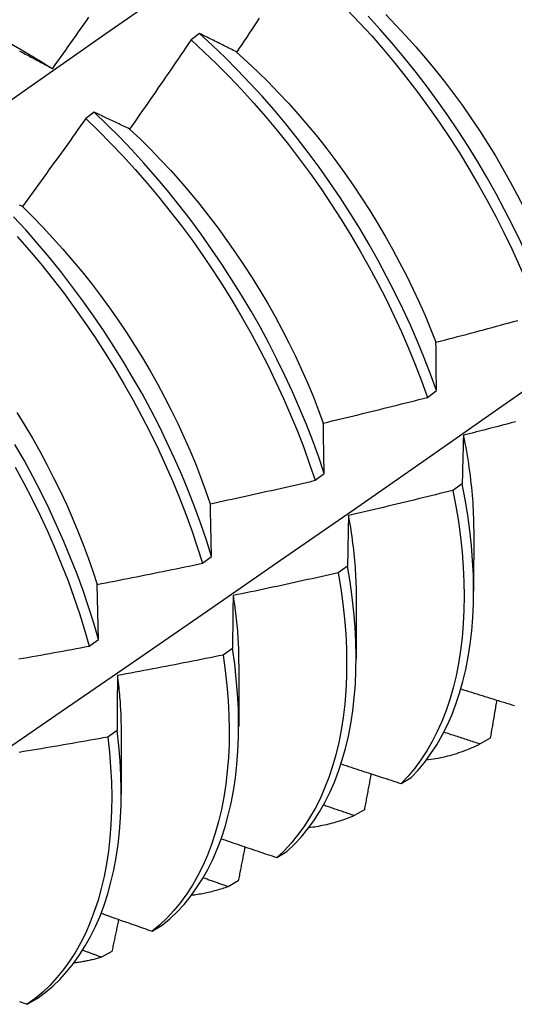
# Model space of a CAD drawing. Header units: inches. Extents: x 17 to 428, y 46 to 203.
# Tile 108 of 114: x 403.281 to 403.427, y 162.566 to 162.858. Entities that reach past the tile are written whole.
import ezdxf

# ---------------------------------------------------------------- set-up
doc = ezdxf.new("R2010")
doc.units = ezdxf.units.IN
doc.header["$MEASUREMENT"] = 0
doc.layers.add('Visible Edges(ANSI)', color=7, linetype='Continuous', lineweight=25)

msp = doc.modelspace()

# ---------------------------------------------------------------- linework, layer by layer
at = {"layer": 'Visible Edges(ANSI)'}
for p, q in [((403.26772, 162.85684), (403.28367, 162.84761)), ((403.33403, 162.85377), (403.33151, 162.85189)), ((403.30282, 162.83045), (403.30029, 162.82856)), ((403.40152, 162.74595), (403.4042, 162.74794)), ((403.36825, 162.72136), (403.37094, 162.72334)), ((403.41184, 162.72035), (403.4091, 162.71837)), ((403.41524, 162.70692), (403.41521, 162.68848)), ((403.33486, 162.69678), (403.33757, 162.69876)), ((403.37787, 162.69592), (403.37512, 162.69395)), ((403.30408, 162.6742), (403.30367, 162.69052)), ((403.38044, 162.68688), (403.38041, 162.66844)), ((403.30137, 162.67222), (403.30408, 162.6742)), ((403.34379, 162.67154), (403.34103, 162.66957)), ((403.34564, 162.66684), (403.34562, 162.6484)), ((403.30959, 162.64721), (403.30682, 162.64525)), ((403.31084, 162.6468), (403.31082, 162.62836)), ((403.42013, 162.64494), (403.41712, 162.64322)), ((403.39375, 162.63151), (403.39672, 162.63329)), ((403.38285, 162.62371), (403.37983, 162.622)), ((403.35691, 162.60956), (403.35989, 162.61133)), ((403.34548, 162.60263), (403.34246, 162.60093)), ((403.31997, 162.58774), (403.32296, 162.5895)), ((403.30805, 162.58169), (403.30502, 162.58001)), ((403.28295, 162.56606), (403.28595, 162.56781))]:
    msp.add_line(p, q, dxfattribs=at)
at = {"layer": 'Visible Edges(ANSI)', "flags": 128}
for points in [[(403.26011, 162.8214), (403.28319, 162.83763), (403.30626, 162.8538), (403.32933, 162.86992), (403.35239, 162.88597), (403.37545, 162.90197), (403.3985, 162.9179)], [(403.29052, 162.84339), (403.2913, 162.84447), (403.29207, 162.84555), (403.29284, 162.84664), (403.29361, 162.84773), (403.29438, 162.84881), (403.29515, 162.8499), (403.29592, 162.85099), (403.29668, 162.85208), (403.29745, 162.85316), (403.29821, 162.85425), (403.29898, 162.85534), (403.29974, 162.85643), (403.3005, 162.85753), (403.30127, 162.85862)], [(403.3517, 162.85832), (403.35096, 162.85721), (403.35022, 162.85609), (403.34948, 162.85498), (403.34874, 162.85387), (403.348, 162.85275), (403.34725, 162.85164), (403.34651, 162.85053), (403.34576, 162.84942), (403.34502, 162.84831)], [(403.3778, 162.86085), (403.38144, 162.857), (403.38502, 162.85306), (403.38854, 162.84901), (403.39199, 162.84487), (403.39536, 162.84065), (403.39865, 162.83634), (403.40187, 162.83195), (403.40499, 162.8275), (403.40803, 162.82297), (403.41098, 162.81839), (403.41383, 162.81375), (403.41658, 162.80907), (403.41923, 162.80434), (403.42178, 162.79958), (403.42421, 162.79478), (403.42654, 162.78996), (403.42875, 162.78512), (403.43085, 162.78027), (403.43283, 162.77541), (403.43468, 162.77056)], [(403.43736, 162.77254), (403.43549, 162.7774), (403.4335, 162.78226), (403.4314, 162.78711), (403.42918, 162.79195), (403.42684, 162.79677), (403.4244, 162.80156), (403.42185, 162.80632), (403.41919, 162.81105), (403.41643, 162.81573), (403.41357, 162.82036), (403.41062, 162.82494), (403.40757, 162.82946), (403.40444, 162.83391), (403.40122, 162.83829), (403.39792, 162.84259), (403.39454, 162.84681), (403.39109, 162.85094), (403.38756, 162.85498), (403.38398, 162.85892)], [(403.38917, 162.85942), (403.3922, 162.8563), (403.39518, 162.85311), (403.3981, 162.84983), (403.40098, 162.84648), (403.40379, 162.84306), (403.40655, 162.83958), (403.40924, 162.83604), (403.41187, 162.83244), (403.41442, 162.82878), (403.41691, 162.82507), (403.41932, 162.82132), (403.42165, 162.81752), (403.4239, 162.81369), (403.42607, 162.80982), (403.42815, 162.80593), (403.43015, 162.80201), (403.43207, 162.79807), (403.43389, 162.79412), (403.43563, 162.79016), (403.43728, 162.78619)], [(403.34502, 162.84831), (403.34455, 162.84855), (403.34409, 162.84878), (403.34362, 162.84902), (403.34315, 162.84925), (403.34269, 162.84948), (403.34223, 162.84971), (403.34176, 162.84995), (403.3413, 162.85018), (403.34084, 162.85041), (403.34038, 162.85064), (403.33992, 162.85086), (403.33947, 162.85109), (403.33901, 162.85132), (403.33855, 162.85154), (403.3381, 162.85177), (403.33764, 162.85199), (403.33719, 162.85222), (403.33673, 162.85244), (403.33628, 162.85266), (403.33583, 162.85289), (403.33538, 162.85311), (403.33493, 162.85333), (403.33448, 162.85355), (403.33403, 162.85377)], [(403.4042, 162.74794), (403.40245, 162.75279), (403.40058, 162.75765), (403.39858, 162.76251), (403.39647, 162.76736), (403.39424, 162.7722), (403.3919, 162.77701), (403.38945, 162.7818), (403.38689, 162.78656), (403.38423, 162.79129), (403.38146, 162.79596), (403.3786, 162.80059), (403.37564, 162.80517), (403.37259, 162.80968), (403.36945, 162.81413), (403.36622, 162.8185), (403.36292, 162.8228), (403.35954, 162.82702), (403.35608, 162.83114), (403.35255, 162.83518), (403.34896, 162.83911), (403.34531, 162.84294), (403.3416, 162.84666), (403.33784, 162.85027), (403.33403, 162.85377)], [(403.33151, 162.85189), (403.33076, 162.85078), (403.33001, 162.84967), (403.32926, 162.84857), (403.32851, 162.84746), (403.32776, 162.84635), (403.327, 162.84525), (403.32625, 162.84415), (403.3255, 162.84304), (403.32474, 162.84194), (403.32398, 162.84084), (403.32323, 162.83974), (403.32247, 162.83864), (403.32171, 162.83754), (403.32095, 162.83644), (403.32019, 162.83534), (403.31943, 162.83424), (403.31867, 162.83314), (403.3179, 162.83205), (403.31714, 162.83095), (403.31637, 162.82985), (403.31561, 162.82876), (403.31484, 162.82766), (403.31408, 162.82657), (403.31331, 162.82548)], [(403.33151, 162.85189), (403.33532, 162.84838), (403.33907, 162.84477), (403.34278, 162.84104), (403.34643, 162.8372), (403.35001, 162.83325), (403.35353, 162.82921), (403.35698, 162.82508), (403.36036, 162.82086), (403.36366, 162.81656), (403.36688, 162.81217), (403.37001, 162.80772), (403.37306, 162.8032), (403.37601, 162.79862), (403.37887, 162.79399), (403.38162, 162.78931), (403.38428, 162.78458), (403.38683, 162.77982), (403.38927, 162.77503), (403.3916, 162.77021), (403.39382, 162.76537), (403.39593, 162.76052), (403.39791, 162.75566), (403.39978, 162.7508), (403.40152, 162.74595)], [(403.28073, 162.84857), (403.28114, 162.84836), (403.28156, 162.84814), (403.28198, 162.84792), (403.2824, 162.8477), (403.28282, 162.84749), (403.28324, 162.84726), (403.28367, 162.84704), (403.28409, 162.84682), (403.28451, 162.8466), (403.28494, 162.84637), (403.28536, 162.84615), (403.28579, 162.84592), (403.28622, 162.8457), (403.28664, 162.84547), (403.28707, 162.84524), (403.2875, 162.84501), (403.28793, 162.84478), (403.28836, 162.84455), (403.28879, 162.84432), (403.28922, 162.84409), (403.28966, 162.84386), (403.29009, 162.84362), (403.29052, 162.84339)], [(403.28367, 162.84754), (403.28395, 162.84738), (403.28424, 162.84721), (403.28452, 162.84704), (403.28481, 162.84687), (403.2851, 162.84671), (403.28538, 162.84653), (403.28567, 162.84636), (403.28596, 162.84619), (403.28624, 162.84602), (403.28653, 162.84584), (403.28681, 162.84567), (403.2871, 162.84549), (403.28738, 162.84532), (403.28767, 162.84514), (403.28796, 162.84496), (403.28824, 162.84478), (403.28853, 162.8446), (403.28881, 162.84442), (403.2891, 162.84424), (403.28938, 162.84406), (403.28967, 162.84388), (403.28995, 162.84369), (403.29024, 162.84351), (403.29052, 162.84332)], [(403.34501, 162.84826), (403.34816, 162.84541), (403.35127, 162.84247), (403.35434, 162.83945), (403.35736, 162.83634), (403.36034, 162.83315), (403.36327, 162.82988), (403.36614, 162.82654), (403.36895, 162.82312), (403.3717, 162.81964), (403.37438, 162.81609), (403.377, 162.81248), (403.37955, 162.80882), (403.38204, 162.8051), (403.38444, 162.80134), (403.38678, 162.79754), (403.38903, 162.79371), (403.39121, 162.78984), (403.3933, 162.78595), (403.39532, 162.78203), (403.39724, 162.77809), (403.39908, 162.77414), (403.40082, 162.77018), (403.40248, 162.76622), (403.40404, 162.76226)], [(403.31331, 162.82548), (403.31286, 162.82569), (403.31242, 162.82591), (403.31197, 162.82612), (403.31153, 162.82634), (403.31108, 162.82655), (403.31064, 162.82676), (403.3102, 162.82697), (403.30976, 162.82718), (403.30932, 162.82739), (403.30888, 162.8276), (403.30844, 162.82781), (403.308, 162.82802), (403.30757, 162.82822), (403.30713, 162.82843), (403.3067, 162.82863), (403.30626, 162.82884), (403.30583, 162.82904), (403.3054, 162.82924), (403.30496, 162.82945), (403.30453, 162.82965), (403.3041, 162.82985), (403.30367, 162.83005), (403.30324, 162.83025), (403.30282, 162.83045)], [(403.37094, 162.72334), (403.36931, 162.72819), (403.36755, 162.73304), (403.36566, 162.7379), (403.36366, 162.74276), (403.36154, 162.74761), (403.35931, 162.75244), (403.35696, 162.75726), (403.3545, 162.76205), (403.35194, 162.76681), (403.34927, 162.77153), (403.3465, 162.7762), (403.34363, 162.78083), (403.34066, 162.7854), (403.33761, 162.78991), (403.33446, 162.79435), (403.33123, 162.79872), (403.32792, 162.80302), (403.32453, 162.80723), (403.32107, 162.81135), (403.31754, 162.81537), (403.31395, 162.8193), (403.31029, 162.82313), (403.30658, 162.82684), (403.30282, 162.83045)], [(403.30029, 162.82856), (403.29952, 162.82747), (403.29875, 162.82638), (403.29798, 162.82529), (403.2972, 162.8242), (403.29643, 162.82311), (403.29565, 162.82202), (403.29488, 162.82093), (403.2941, 162.81985), (403.29332, 162.81876), (403.29255, 162.81768), (403.29177, 162.81659), (403.29099, 162.81551), (403.2902, 162.81443), (403.28942, 162.81334), (403.28864, 162.81226), (403.28786, 162.81118), (403.28707, 162.8101), (403.28629, 162.80902), (403.2855, 162.80794), (403.28472, 162.80686), (403.28393, 162.80578), (403.28314, 162.80471), (403.28235, 162.80363), (403.28156, 162.80255)], [(403.30029, 162.82856), (403.30405, 162.82494), (403.30776, 162.82122), (403.31141, 162.81739), (403.315, 162.81345), (403.31853, 162.80942), (403.32198, 162.80529), (403.32536, 162.80107), (403.32867, 162.79677), (403.33189, 162.7924), (403.33503, 162.78795), (403.33808, 162.78343), (403.34104, 162.77886), (403.3439, 162.77423), (403.34666, 162.76955), (403.34933, 162.76483), (403.35188, 162.76007), (403.35433, 162.75527), (403.35667, 162.75046), (403.3589, 162.74562), (403.36101, 162.74077), (403.363, 162.73591), (403.36487, 162.73105), (403.36662, 162.7262), (403.36825, 162.72136)], [(403.31331, 162.82546), (403.31641, 162.82253), (403.31948, 162.8195), (403.3225, 162.81639), (403.32547, 162.81319), (403.32839, 162.80991), (403.33126, 162.80656), (403.33407, 162.80313), (403.33682, 162.79964), (403.33951, 162.79609), (403.34214, 162.79249), (403.3447, 162.78882), (403.34719, 162.78511), (403.34961, 162.78136), (403.35195, 162.77756), (403.35421, 162.77373), (403.3564, 162.76987), (403.3585, 162.76598), (403.36051, 162.76207), (403.36244, 162.75814), (403.36427, 162.75419), (403.36601, 162.75024), (403.36766, 162.74627), (403.3692, 162.74231), (403.37066, 162.73835)], [(403.28156, 162.80255), (403.28114, 162.80275), (403.28071, 162.80294)], [(403.28154, 162.80253), (403.2846, 162.79949), (403.28763, 162.79638), (403.2906, 162.79318), (403.29353, 162.7899), (403.29641, 162.78656), (403.29922, 162.78314), (403.30198, 162.77966), (403.30468, 162.77611), (403.30731, 162.77251), (403.30988, 162.76886), (403.31237, 162.76516), (403.31479, 162.76141), (403.31713, 162.75762), (403.31939, 162.75379), (403.32156, 162.74993), (403.32366, 162.74604), (403.32566, 162.74212), (403.32758, 162.73819), (403.32941, 162.73424), (403.33115, 162.73028), (403.33279, 162.72631), (403.33435, 162.72235), (403.33581, 162.71838), (403.33717, 162.71443)], [(403.33757, 162.69876), (403.33605, 162.70359), (403.33441, 162.70844), (403.33264, 162.71329), (403.33075, 162.71815), (403.32874, 162.72301), (403.32662, 162.72785), (403.32437, 162.73269), (403.32202, 162.7375), (403.31956, 162.74229), (403.31698, 162.74705), (403.31431, 162.75176), (403.31153, 162.75644), (403.30866, 162.76106), (403.30569, 162.76563), (403.30262, 162.77014), (403.29947, 162.77457), (403.29624, 162.77894), (403.29292, 162.78323), (403.28953, 162.78743), (403.28607, 162.79155), (403.28253, 162.79557), (403.27894, 162.79949)], [(403.27999, 162.79365), (403.28352, 162.78962), (403.28698, 162.7855), (403.29037, 162.78129), (403.29368, 162.77699), (403.2969, 162.77262), (403.30005, 162.76818), (403.3031, 162.76367), (403.30607, 162.75909), (403.30893, 162.75447), (403.3117, 162.74979), (403.31437, 162.74507), (403.31694, 162.74031), (403.31939, 162.73552), (403.32174, 162.7307), (403.32397, 162.72587), (403.32609, 162.72102), (403.32809, 162.71616), (403.32997, 162.7113), (403.33172, 162.70645), (403.33336, 162.70161), (403.33486, 162.69678)], [(403.27131, 162.63791), (403.29305, 162.65282), (403.31474, 162.66774), (403.3364, 162.68269), (403.35801, 162.69766), (403.37959, 162.71264), (403.40113, 162.72763), (403.42263, 162.74264), (403.44408, 162.75767), (403.4655, 162.7727), (403.48688, 162.78775)], [(403.40406, 162.76227), (403.40534, 162.7626), (403.40662, 162.76293), (403.40789, 162.76327), (403.40917, 162.7636), (403.41045, 162.76394), (403.41173, 162.76428), (403.41301, 162.76462), (403.41429, 162.76496), (403.41556, 162.7653), (403.41684, 162.76564), (403.41812, 162.76599), (403.41939, 162.76633), (403.42067, 162.76668), (403.42195, 162.76703), (403.42322, 162.76737), (403.4245, 162.76772), (403.42577, 162.76807), (403.42704, 162.76842), (403.42832, 162.76878)], [(403.4042, 162.74794), (403.4042, 162.74855), (403.40419, 162.74916), (403.40418, 162.74976), (403.40417, 162.75037), (403.40417, 162.75098), (403.40416, 162.75158), (403.40415, 162.75218), (403.40415, 162.75278), (403.40414, 162.75338), (403.40413, 162.75398), (403.40413, 162.75458), (403.40412, 162.75518), (403.40412, 162.75578), (403.40411, 162.75637), (403.4041, 162.75697), (403.4041, 162.75756), (403.40409, 162.75815), (403.40409, 162.75874), (403.40408, 162.75933), (403.40408, 162.75992), (403.40407, 162.76051), (403.40407, 162.7611), (403.40406, 162.76168), (403.40406, 162.76227)], [(403.37069, 162.73834), (403.37198, 162.73864), (403.37326, 162.73895), (403.37455, 162.73926), (403.37584, 162.73957), (403.37713, 162.73987), (403.37841, 162.74018), (403.3797, 162.7405), (403.38099, 162.74081), (403.38227, 162.74112), (403.38356, 162.74144), (403.38484, 162.74175), (403.38613, 162.74207), (403.38741, 162.74239), (403.3887, 162.7427), (403.38998, 162.74302), (403.39126, 162.74335), (403.39255, 162.74367), (403.39383, 162.74399), (403.39511, 162.74431), (403.39639, 162.74464), (403.39768, 162.74497), (403.39896, 162.74529), (403.40024, 162.74562), (403.40152, 162.74595)], [(403.27992, 162.74145), (403.28226, 162.73766), (403.28452, 162.73382), (403.28669, 162.72996), (403.28879, 162.72606), (403.2908, 162.72214), (403.29273, 162.71821), (403.29457, 162.71426), (403.29632, 162.7103), (403.29797, 162.70633), (403.29954, 162.70237), (403.30101, 162.6984), (403.30238, 162.69445), (403.30365, 162.69051)], [(403.4276, 162.7387), (403.42632, 162.73836), (403.42504, 162.73802), (403.42376, 162.73769), (403.42247, 162.73735), (403.42119, 162.73702), (403.41991, 162.73669), (403.41862, 162.73636), (403.41734, 162.73603), (403.41605, 162.7357), (403.41477, 162.73537), (403.41349, 162.73504), (403.4122, 162.73472)], [(403.37094, 162.72334), (403.37093, 162.72398), (403.37092, 162.72462), (403.37091, 162.72525), (403.37089, 162.72589), (403.37088, 162.72652), (403.37087, 162.72715), (403.37086, 162.72778), (403.37085, 162.72841), (403.37084, 162.72904), (403.37083, 162.72967), (403.37082, 162.73029), (403.37081, 162.73092), (403.3708, 162.73154), (403.37079, 162.73217), (403.37078, 162.73279), (403.37077, 162.73341), (403.37076, 162.73403), (403.37075, 162.73465), (403.37074, 162.73527), (403.37073, 162.73588), (403.37072, 162.7365), (403.37071, 162.73711), (403.3707, 162.73773), (403.37069, 162.73834)], [(403.4122, 162.73472), (403.41218, 162.73413), (403.41216, 162.73354), (403.41215, 162.73295), (403.41213, 162.73236), (403.41211, 162.73177), (403.4121, 162.73118), (403.41208, 162.73059), (403.41207, 162.73), (403.41205, 162.7294), (403.41203, 162.7288), (403.41202, 162.72821), (403.412, 162.72761), (403.41199, 162.72701), (403.41197, 162.72641), (403.41196, 162.72581), (403.41194, 162.72521), (403.41193, 162.7246), (403.41192, 162.724), (403.4119, 162.72339), (403.41189, 162.72279), (403.41188, 162.72218), (403.41186, 162.72157), (403.41185, 162.72096), (403.41184, 162.72035)], [(403.41216, 162.73474), (403.41241, 162.73353), (403.41265, 162.73232), (403.41287, 162.73112), (403.41309, 162.72991), (403.41329, 162.72872), (403.41349, 162.72753), (403.41367, 162.72634), (403.41384, 162.72515), (403.414, 162.72398), (403.41416, 162.7228), (403.4143, 162.72163), (403.41443, 162.72047), (403.41455, 162.71931), (403.41466, 162.71816), (403.41476, 162.71701), (403.41485, 162.71587), (403.41493, 162.71473), (403.41499, 162.7136), (403.41505, 162.71247), (403.4151, 162.71136), (403.41514, 162.71024), (403.41516, 162.70914), (403.41518, 162.70804), (403.41518, 162.70695)], [(403.30408, 162.6742), (403.30268, 162.67901), (403.30116, 162.68384), (403.29951, 162.68869), (403.29773, 162.69354), (403.29584, 162.6984), (403.29382, 162.70326), (403.29169, 162.7081), (403.28944, 162.71294), (403.28708, 162.71775), (403.28461, 162.72254), (403.28203, 162.72729), (403.27935, 162.732)], [(403.27942, 162.72531), (403.28199, 162.72055), (403.28445, 162.71577), (403.2868, 162.71095), (403.28904, 162.70612), (403.29117, 162.70127), (403.29317, 162.69641), (403.29506, 162.69155), (403.29682, 162.6867), (403.29846, 162.68185), (403.29998, 162.67703), (403.30137, 162.67222)], [(403.33723, 162.71442), (403.33852, 162.7147), (403.33982, 162.71498), (403.34111, 162.71526), (403.34241, 162.71554), (403.3437, 162.71582), (403.345, 162.7161), (403.34629, 162.71638), (403.34759, 162.71667), (403.34888, 162.71695), (403.35017, 162.71724), (403.35147, 162.71752), (403.35276, 162.71781), (403.35405, 162.7181), (403.35534, 162.71839), (403.35663, 162.71868), (403.35793, 162.71898), (403.35922, 162.71927), (403.36051, 162.71957), (403.3618, 162.71986), (403.36309, 162.72016), (403.36438, 162.72046), (403.36567, 162.72076), (403.36696, 162.72106), (403.36825, 162.72136)], [(403.4091, 162.71837), (403.40781, 162.71805), (403.40652, 162.71773), (403.40524, 162.71741), (403.40395, 162.71709), (403.40266, 162.71677), (403.40137, 162.71646), (403.40009, 162.71614), (403.3988, 162.71583), (403.39751, 162.71551), (403.39622, 162.7152), (403.39493, 162.71489), (403.39364, 162.71458), (403.39235, 162.71427), (403.39106, 162.71396), (403.38977, 162.71366), (403.38848, 162.71335), (403.38718, 162.71305), (403.38589, 162.71274), (403.3846, 162.71244), (403.38331, 162.71214), (403.38201, 162.71184), (403.38072, 162.71154), (403.37943, 162.71124), (403.37813, 162.71095)], [(403.4091, 162.71837), (403.40997, 162.71371), (403.41071, 162.70911), (403.41132, 162.70456), (403.41179, 162.70007), (403.41213, 162.69565), (403.41233, 162.69131), (403.4124, 162.68705), (403.41233, 162.68287), (403.41213, 162.67878), (403.4118, 162.67479), (403.41133, 162.6709), (403.41074, 162.66711), (403.41001, 162.66344), (403.40915, 162.65988), (403.40816, 162.65644), (403.40704, 162.65312), (403.4058, 162.64993), (403.40443, 162.64688), (403.40294, 162.64395), (403.40133, 162.64117), (403.39961, 162.63854), (403.39777, 162.63604), (403.39581, 162.6337), (403.39375, 162.63151)], [(403.39672, 162.63329), (403.39878, 162.63549), (403.40072, 162.63785), (403.40255, 162.64035), (403.40427, 162.643), (403.40587, 162.64579), (403.40735, 162.64872), (403.40871, 162.65179), (403.40994, 162.65499), (403.41105, 162.65832), (403.41203, 162.66177), (403.41288, 162.66533), (403.4136, 162.66902), (403.41419, 162.67281), (403.41464, 162.67671), (403.41497, 162.68071), (403.41516, 162.6848), (403.41521, 162.68899), (403.41513, 162.69326), (403.41492, 162.69761), (403.41457, 162.70203), (403.41409, 162.70652), (403.41347, 162.71107), (403.41272, 162.71569), (403.41184, 162.72035)], [(403.33757, 162.69876), (403.33755, 162.69943), (403.33754, 162.70009), (403.33752, 162.70075), (403.33751, 162.70142), (403.33749, 162.70208), (403.33748, 162.70274), (403.33746, 162.70339), (403.33745, 162.70405), (403.33743, 162.70471), (403.33742, 162.70536), (403.33741, 162.70602), (403.33739, 162.70667), (403.33738, 162.70732), (403.33736, 162.70797), (403.33735, 162.70862), (403.33734, 162.70927), (403.33732, 162.70992), (403.33731, 162.71057), (403.33729, 162.71121), (403.33728, 162.71186), (403.33727, 162.7125), (403.33725, 162.71314), (403.33724, 162.71378), (403.33723, 162.71442)], [(403.37813, 162.71095), (403.37812, 162.71033), (403.37811, 162.70972), (403.3781, 162.7091), (403.37808, 162.70848), (403.37807, 162.70787), (403.37806, 162.70725), (403.37805, 162.70663), (403.37804, 162.70601), (403.37802, 162.70538), (403.37801, 162.70476), (403.378, 162.70414), (403.37799, 162.70351), (403.37798, 162.70288), (403.37797, 162.70226), (403.37796, 162.70163), (403.37795, 162.701), (403.37794, 162.70037), (403.37793, 162.69973), (403.37792, 162.6991), (403.37791, 162.69847), (403.3779, 162.69783), (403.37789, 162.6972), (403.37788, 162.69656), (403.37787, 162.69592)], [(403.37808, 162.71097), (403.37827, 162.70992), (403.37845, 162.70887), (403.37862, 162.70783), (403.37879, 162.70679), (403.37895, 162.70576), (403.3791, 162.70473), (403.37924, 162.7037), (403.37937, 162.70268), (403.3795, 162.70166), (403.37962, 162.70064), (403.37973, 162.69963), (403.37983, 162.69862), (403.37992, 162.69762), (403.38001, 162.69662), (403.38009, 162.69562), (403.38016, 162.69463), (403.38022, 162.69365), (403.38027, 162.69267), (403.38032, 162.69169), (403.38035, 162.69072), (403.38038, 162.68975), (403.3804, 162.68879), (403.38042, 162.68783), (403.38042, 162.68688)], [(403.30367, 162.69052), (403.30497, 162.69077), (403.30627, 162.69102), (403.30758, 162.69127), (403.30888, 162.69152), (403.31018, 162.69177), (403.31148, 162.69203), (403.31278, 162.69228), (403.31408, 162.69254), (403.31538, 162.69279), (403.31669, 162.69305), (403.31799, 162.69331), (403.31929, 162.69357), (403.32059, 162.69383), (403.32188, 162.6941), (403.32318, 162.69436), (403.32448, 162.69462), (403.32578, 162.69489), (403.32708, 162.69516), (403.32838, 162.69542), (403.32968, 162.69569), (403.33097, 162.69596), (403.33227, 162.69623), (403.33357, 162.69651), (403.33486, 162.69678)], [(403.35989, 162.61133), (403.36204, 162.61338), (403.3641, 162.61559), (403.36604, 162.61795), (403.36786, 162.62046), (403.36957, 162.62312), (403.37116, 162.62592), (403.37264, 162.62886), (403.37399, 162.63194), (403.37521, 162.63514), (403.37631, 162.63848), (403.37728, 162.64193), (403.37813, 162.64551), (403.37884, 162.6492), (403.37942, 162.653), (403.37987, 162.65691), (403.38018, 162.66091), (403.38036, 162.66501), (403.38041, 162.6692), (403.38033, 162.67347), (403.3801, 162.67783), (403.37975, 162.68226), (403.37926, 162.68675), (403.37863, 162.69131), (403.37787, 162.69592)], [(403.37512, 162.69395), (403.37383, 162.69366), (403.37253, 162.69336), (403.37124, 162.69307), (403.36994, 162.69278), (403.36865, 162.69249), (403.36735, 162.69221), (403.36605, 162.69192), (403.36476, 162.69163), (403.36346, 162.69135), (403.36216, 162.69107), (403.36087, 162.69078), (403.35957, 162.6905), (403.35827, 162.69022), (403.35697, 162.68994), (403.35567, 162.68966), (403.35437, 162.68939), (403.35307, 162.68911), (403.35177, 162.68884), (403.35047, 162.68856), (403.34917, 162.68829), (403.34787, 162.68802), (403.34657, 162.68775), (403.34527, 162.68748), (403.34397, 162.68721)], [(403.37512, 162.69395), (403.37587, 162.68934), (403.37649, 162.68479), (403.37697, 162.6803), (403.37731, 162.67588), (403.37753, 162.67153), (403.3776, 162.66726), (403.37754, 162.66308), (403.37735, 162.65898), (403.37703, 162.65499), (403.37657, 162.65109), (403.37598, 162.6473), (403.37525, 162.64362), (403.3744, 162.64005), (403.37342, 162.6366), (403.37231, 162.63328), (403.37108, 162.63008), (403.36972, 162.62701), (403.36824, 162.62409), (403.36663, 162.6213), (403.36491, 162.61865), (403.36308, 162.61615), (403.36113, 162.6138), (403.35907, 162.6116), (403.35691, 162.60956)], [(403.34397, 162.68721), (403.34396, 162.68657), (403.34395, 162.68593), (403.34394, 162.68529), (403.34393, 162.68464), (403.34392, 162.684), (403.34392, 162.68335), (403.34391, 162.6827), (403.3439, 162.68206), (403.34389, 162.68141), (403.34388, 162.68076), (403.34388, 162.6801), (403.34387, 162.67945), (403.34386, 162.6788), (403.34385, 162.67814), (403.34385, 162.67749), (403.34384, 162.67683), (403.34383, 162.67617), (403.34383, 162.67552), (403.34382, 162.67486), (403.34382, 162.67419), (403.34381, 162.67353), (403.3438, 162.67287), (403.3438, 162.67221), (403.34379, 162.67154)], [(403.34395, 162.68722), (403.34409, 162.68633), (403.34422, 162.68545), (403.34435, 162.68458), (403.34447, 162.6837), (403.34458, 162.68283), (403.34469, 162.68196), (403.34479, 162.68109), (403.34489, 162.68023), (403.34498, 162.67937), (403.34507, 162.67851), (403.34514, 162.67766), (403.34522, 162.67681), (403.34528, 162.67596), (403.34534, 162.67512), (403.3454, 162.67428), (403.34544, 162.67344), (403.34548, 162.67261), (403.34552, 162.67177), (403.34555, 162.67095), (403.34557, 162.67012), (403.34559, 162.6693), (403.3456, 162.66849), (403.34561, 162.66768), (403.34561, 162.66687)], [(403.28048, 162.66843), (403.28179, 162.66866), (403.2831, 162.66889), (403.2844, 162.66912), (403.28571, 162.66935), (403.28701, 162.66958), (403.28832, 162.66982), (403.28963, 162.67005), (403.29093, 162.67029), (403.29224, 162.67053), (403.29354, 162.67077), (403.29485, 162.67101), (403.29615, 162.67125), (403.29746, 162.67149), (403.29876, 162.67173), (403.30006, 162.67197), (403.30137, 162.67222)], [(403.32296, 162.5895), (403.32522, 162.5914), (403.32737, 162.59347), (403.32942, 162.59569), (403.33135, 162.59806), (403.33317, 162.60058), (403.33487, 162.60324), (403.33646, 162.60605), (403.33792, 162.609), (403.33926, 162.61208), (403.34048, 162.6153), (403.34157, 162.61864), (403.34254, 162.6221), (403.34337, 162.62569), (403.34408, 162.62938), (403.34465, 162.63319), (403.34509, 162.6371), (403.3454, 162.64111), (403.34557, 162.64522), (403.34561, 162.64941), (403.34552, 162.65369), (403.34529, 162.65805), (403.34492, 162.66248), (403.34443, 162.66698), (403.34379, 162.67154)], [(403.34103, 162.66957), (403.33973, 162.66931), (403.33843, 162.66904), (403.33713, 162.66878), (403.33582, 162.66852), (403.33452, 162.66826), (403.33321, 162.668), (403.33191, 162.66774), (403.33061, 162.66749), (403.3293, 162.66723), (403.328, 162.66698), (403.32669, 162.66672), (403.32539, 162.66647), (403.32408, 162.66622), (403.32277, 162.66597), (403.32147, 162.66572), (403.32016, 162.66547), (403.31886, 162.66522), (403.31755, 162.66498), (403.31624, 162.66473), (403.31493, 162.66449), (403.31363, 162.66425), (403.31232, 162.66401), (403.31101, 162.66376), (403.3097, 162.66353)], [(403.34103, 162.66957), (403.34166, 162.66502), (403.34214, 162.66052), (403.3425, 162.6561), (403.34272, 162.65174), (403.3428, 162.64747), (403.34275, 162.64328), (403.34257, 162.63919), (403.34225, 162.63518), (403.3418, 162.63128), (403.34122, 162.62748), (403.3405, 162.62379), (403.33966, 162.62022), (403.33868, 162.61676), (403.33758, 162.61343), (403.33635, 162.61023), (403.335, 162.60715), (403.33353, 162.60422), (403.33193, 162.60142), (403.33022, 162.59876), (403.32839, 162.59625), (403.32645, 162.59389), (403.3244, 162.59169), (403.32224, 162.58963), (403.31997, 162.58774)], [(403.3097, 162.66353), (403.3097, 162.66286), (403.30969, 162.66219), (403.30968, 162.66152), (403.30968, 162.66085), (403.30967, 162.66018), (403.30967, 162.6595), (403.30966, 162.65883), (403.30966, 162.65815), (403.30965, 162.65748), (403.30965, 162.6568), (403.30964, 162.65612), (403.30964, 162.65544), (403.30963, 162.65476), (403.30963, 162.65408), (403.30962, 162.6534), (403.30962, 162.65271), (403.30962, 162.65203), (403.30961, 162.65134), (403.30961, 162.65066), (403.30961, 162.64997), (403.3096, 162.64928), (403.3096, 162.64859), (403.3096, 162.6479), (403.30959, 162.64721)], [(403.30967, 162.66355), (403.30976, 162.66283), (403.30985, 162.66212), (403.30993, 162.6614), (403.31001, 162.66068), (403.31009, 162.65997), (403.31016, 162.65926), (403.31023, 162.65855), (403.31029, 162.65784), (403.31035, 162.65714), (403.31041, 162.65644), (403.31046, 162.65574), (403.31051, 162.65504), (403.31055, 162.65434), (403.3106, 162.65365), (403.31063, 162.65296), (403.31066, 162.65227), (403.31069, 162.65158), (403.31072, 162.6509), (403.31074, 162.65021), (403.31075, 162.64953), (403.31077, 162.64886), (403.31078, 162.64818), (403.31078, 162.64751), (403.31078, 162.64684)], [(403.41141, 162.65954), (403.41221, 162.65929), (403.413, 162.65904), (403.41379, 162.65879), (403.41458, 162.65854), (403.41538, 162.65829), (403.41617, 162.65804), (403.41696, 162.65779), (403.41776, 162.65755), (403.41855, 162.6573), (403.41935, 162.65705), (403.42014, 162.6568), (403.42094, 162.65656), (403.42173, 162.65631), (403.42253, 162.65606), (403.42332, 162.65582), (403.42412, 162.65557), (403.42491, 162.65532), (403.42571, 162.65508), (403.42651, 162.65483), (403.4273, 162.65459)], [(403.42205, 162.65621), (403.42197, 162.65574), (403.42189, 162.65527), (403.42181, 162.6548), (403.42174, 162.65433), (403.42166, 162.65386), (403.42158, 162.65339), (403.4215, 162.65293), (403.42142, 162.65246), (403.42134, 162.65199), (403.42126, 162.65152), (403.42118, 162.65105), (403.4211, 162.65058), (403.42102, 162.65011), (403.42094, 162.64964), (403.42086, 162.64917), (403.42077, 162.6487), (403.42069, 162.64823), (403.42061, 162.64776), (403.42053, 162.64729), (403.42045, 162.64682), (403.42037, 162.64635), (403.42029, 162.64588), (403.42021, 162.64541), (403.42013, 162.64494)], [(403.28595, 162.56781), (403.2883, 162.56957), (403.29055, 162.57148), (403.2927, 162.57356), (403.29473, 162.57578), (403.29666, 162.57816), (403.29847, 162.58069), (403.30017, 162.58337), (403.30175, 162.58619), (403.30321, 162.58914), (403.30454, 162.59223), (403.30575, 162.59545), (403.30684, 162.5988), (403.30779, 162.60227), (403.30862, 162.60586), (403.30932, 162.60957), (403.30988, 162.61338), (403.31031, 162.6173), (403.31061, 162.62131), (403.31078, 162.62543), (403.31081, 162.62963), (403.31071, 162.63391), (403.31047, 162.63827), (403.3101, 162.64271), (403.30959, 162.64721)], [(403.41712, 162.64322), (403.41667, 162.64336), (403.41622, 162.64351), (403.41577, 162.64365), (403.41532, 162.6438), (403.41487, 162.64394), (403.41442, 162.64409), (403.41398, 162.64423), (403.41353, 162.64438), (403.41308, 162.64452), (403.41263, 162.64467), (403.41218, 162.64482), (403.41173, 162.64496), (403.41129, 162.64511), (403.41084, 162.64525), (403.41039, 162.6454), (403.40994, 162.64555), (403.40949, 162.64569), (403.40905, 162.64584), (403.4086, 162.64598), (403.40815, 162.64613), (403.4077, 162.64628), (403.40725, 162.64642), (403.40681, 162.64657), (403.40636, 162.64672)], [(403.30682, 162.64525), (403.30551, 162.64501), (403.30421, 162.64477), (403.3029, 162.64454), (403.30159, 162.64431), (403.30028, 162.64408), (403.29896, 162.64385), (403.29765, 162.64362), (403.29634, 162.64339), (403.29503, 162.64316), (403.29372, 162.64293), (403.29241, 162.64271), (403.2911, 162.64248), (403.28978, 162.64226), (403.28847, 162.64204), (403.28716, 162.64182), (403.28585, 162.6416), (403.28453, 162.64138), (403.28322, 162.64116), (403.2819, 162.64095), (403.28059, 162.64073)], [(403.30682, 162.64525), (403.30732, 162.64075), (403.30768, 162.63632), (403.30791, 162.63196), (403.308, 162.62768), (403.30796, 162.62349), (403.30778, 162.61939), (403.30747, 162.61538), (403.30703, 162.61147), (403.30646, 162.60766), (403.30575, 162.60397), (403.30491, 162.60039), (403.30395, 162.59692), (403.30285, 162.59359), (403.30163, 162.59037), (403.30029, 162.58729), (403.29882, 162.58435), (403.29723, 162.58154), (403.29553, 162.57888), (403.29371, 162.57636), (403.29177, 162.57399), (403.28973, 162.57177), (403.28757, 162.56971), (403.28531, 162.56781), (403.28295, 162.56606)], [(403.41712, 162.64322), (403.41651, 162.64291), (403.41589, 162.64261), (403.41527, 162.64232), (403.41464, 162.64204), (403.41401, 162.64177), (403.41337, 162.64151), (403.41273, 162.64126), (403.41209, 162.64102), (403.41144, 162.64078), (403.41078, 162.64056), (403.41012, 162.64034), (403.40946, 162.64014), (403.40879, 162.63994), (403.40812, 162.63975), (403.40744, 162.63958), (403.40676, 162.63941), (403.40607, 162.63925), (403.40538, 162.6391), (403.40468, 162.63896), (403.40398, 162.63883), (403.40328, 162.63871), (403.40257, 162.6386), (403.40186, 162.63849), (403.40115, 162.6384)], [(403.37594, 162.63729), (403.37668, 162.63705), (403.37742, 162.63681), (403.37816, 162.63657), (403.3789, 162.63632), (403.37964, 162.63608), (403.38038, 162.63584), (403.38112, 162.6356), (403.38186, 162.63536), (403.3826, 162.63511), (403.38335, 162.63487), (403.38409, 162.63463), (403.38483, 162.63439), (403.38557, 162.63415), (403.38631, 162.63391), (403.38706, 162.63367), (403.3878, 162.63343), (403.38854, 162.63319), (403.38928, 162.63295), (403.39003, 162.63271), (403.39077, 162.63247), (403.39151, 162.63223), (403.39226, 162.63199), (403.393, 162.63175), (403.39375, 162.63151)], [(403.3848, 162.6344), (403.38472, 162.63395), (403.38464, 162.63351), (403.38456, 162.63306), (403.38448, 162.63262), (403.3844, 162.63217), (403.38432, 162.63173), (403.38424, 162.63128), (403.38416, 162.63084), (403.38407, 162.63039), (403.38399, 162.62995), (403.38391, 162.6295), (403.38383, 162.62906), (403.38375, 162.62861), (403.38367, 162.62817), (403.38359, 162.62772), (403.3835, 162.62727), (403.38342, 162.62683), (403.38334, 162.62638), (403.38326, 162.62594), (403.38318, 162.62549), (403.38309, 162.62505), (403.38301, 162.6246), (403.38293, 162.62415), (403.38285, 162.62371)], [(403.37983, 162.622), (403.37945, 162.62213), (403.37907, 162.62226), (403.37869, 162.62238), (403.37831, 162.62251), (403.37793, 162.62264), (403.37755, 162.62277), (403.37717, 162.6229), (403.37679, 162.62303), (403.37641, 162.62316), (403.37603, 162.62328), (403.37565, 162.62341), (403.37527, 162.62354), (403.37489, 162.62367), (403.37451, 162.6238), (403.37413, 162.62393), (403.37375, 162.62406), (403.37337, 162.62419), (403.37299, 162.62432), (403.37261, 162.62445), (403.37223, 162.62458), (403.37185, 162.62471), (403.37147, 162.62483), (403.37109, 162.62496), (403.37071, 162.62509)], [(403.37983, 162.622), (403.3793, 162.62177), (403.37878, 162.62155), (403.37824, 162.62134), (403.37771, 162.62113), (403.37717, 162.62093), (403.37663, 162.62074), (403.37608, 162.62055), (403.37553, 162.62037), (403.37498, 162.6202), (403.37443, 162.62003), (403.37387, 162.61987), (403.37331, 162.61971), (403.37275, 162.61957), (403.37218, 162.61942), (403.37161, 162.61929), (403.37104, 162.61916), (403.37046, 162.61904), (403.36988, 162.61892), (403.3693, 162.61881), (403.36871, 162.61871), (403.36813, 162.61861), (403.36754, 162.61852), (403.36694, 162.61844), (403.36635, 162.61836)], [(403.34042, 162.61513), (403.34111, 162.6149), (403.34179, 162.61467), (403.34248, 162.61443), (403.34316, 162.6142), (403.34385, 162.61397), (403.34453, 162.61373), (403.34522, 162.6135), (403.34591, 162.61327), (403.34659, 162.61303), (403.34728, 162.6128), (403.34797, 162.61257), (403.34865, 162.61234), (403.34934, 162.6121), (403.35003, 162.61187), (403.35071, 162.61164), (403.3514, 162.61141), (403.35209, 162.61117), (403.35278, 162.61094), (403.35346, 162.61071), (403.35415, 162.61048), (403.35484, 162.61025), (403.35553, 162.61002), (403.35622, 162.60979), (403.35691, 162.60956)], [(403.34746, 162.61274), (403.34738, 162.61232), (403.3473, 162.6119), (403.34722, 162.61147), (403.34714, 162.61105), (403.34706, 162.61063), (403.34697, 162.61021), (403.34689, 162.60979), (403.34681, 162.60937), (403.34673, 162.60895), (403.34664, 162.60853), (403.34656, 162.6081), (403.34648, 162.60768), (403.3464, 162.60726), (403.34631, 162.60684), (403.34623, 162.60642), (403.34615, 162.606), (403.34607, 162.60558), (403.34598, 162.60516), (403.3459, 162.60473), (403.34582, 162.60431), (403.34573, 162.60389), (403.34565, 162.60347), (403.34557, 162.60305), (403.34548, 162.60263)], [(403.34246, 162.60093), (403.34215, 162.60104), (403.34184, 162.60115), (403.34154, 162.60125), (403.34123, 162.60136), (403.34092, 162.60147), (403.34061, 162.60158), (403.3403, 162.60169), (403.33999, 162.6018), (403.33968, 162.60191), (403.33937, 162.60202), (403.33906, 162.60213), (403.33875, 162.60224), (403.33845, 162.60234), (403.33814, 162.60245), (403.33783, 162.60256), (403.33752, 162.60267), (403.33721, 162.60278), (403.3369, 162.60289), (403.33659, 162.603), (403.33629, 162.60311), (403.33598, 162.60322), (403.33567, 162.60333), (403.33536, 162.60344), (403.33505, 162.60355)], [(403.34246, 162.60093), (403.34203, 162.60077), (403.3416, 162.60062), (403.34116, 162.60047), (403.34072, 162.60033), (403.34028, 162.60019), (403.33984, 162.60005), (403.33939, 162.59992), (403.33895, 162.59979), (403.3385, 162.59967), (403.33805, 162.59955), (403.3376, 162.59944), (403.33714, 162.59933), (403.33669, 162.59922), (403.33623, 162.59912), (403.33577, 162.59902), (403.33531, 162.59893), (403.33485, 162.59884), (403.33438, 162.59875), (403.33391, 162.59867), (403.33344, 162.59859), (403.33297, 162.59852), (403.3325, 162.59845), (403.33203, 162.59838), (403.33155, 162.59832)], [(403.30487, 162.59306), (403.30549, 162.59283), (403.30612, 162.59261), (403.30675, 162.59239), (403.30738, 162.59216), (403.30801, 162.59194), (403.30864, 162.59172), (403.30926, 162.5915), (403.30989, 162.59128), (403.31052, 162.59105), (403.31115, 162.59083), (403.31178, 162.59061), (403.31241, 162.59039), (403.31304, 162.59017), (403.31367, 162.58995), (403.3143, 162.58973), (403.31493, 162.5895), (403.31556, 162.58928), (403.31619, 162.58906), (403.31682, 162.58884), (403.31745, 162.58862), (403.31808, 162.5884), (403.31871, 162.58818), (403.31934, 162.58796), (403.31997, 162.58774)], [(403.31004, 162.59122), (403.30996, 162.59083), (403.30987, 162.59043), (403.30979, 162.59003), (403.30971, 162.58964), (403.30963, 162.58924), (403.30954, 162.58884), (403.30946, 162.58845), (403.30938, 162.58805), (403.3093, 162.58765), (403.30921, 162.58725), (403.30913, 162.58686), (403.30905, 162.58646), (403.30896, 162.58606), (403.30888, 162.58567), (403.3088, 162.58527), (403.30872, 162.58487), (403.30863, 162.58447), (403.30855, 162.58408), (403.30847, 162.58368), (403.30838, 162.58328), (403.3083, 162.58289), (403.30822, 162.58249), (403.30813, 162.58209), (403.30805, 162.58169)], [(403.30502, 162.58001), (403.30478, 162.58009), (403.30455, 162.58018), (403.30431, 162.58027), (403.30408, 162.58035), (403.30384, 162.58044), (403.30361, 162.58052), (403.30337, 162.58061), (403.30314, 162.5807), (403.3029, 162.58078), (403.30267, 162.58087), (403.30243, 162.58096), (403.3022, 162.58104), (403.30196, 162.58113), (403.30173, 162.58122), (403.30149, 162.5813), (403.30126, 162.58139), (403.30102, 162.58147), (403.30079, 162.58156), (403.30055, 162.58165), (403.30032, 162.58173), (403.30008, 162.58182), (403.29985, 162.58191), (403.29961, 162.58199), (403.29938, 162.58208)], [(403.30502, 162.58001), (403.30469, 162.57991), (403.30435, 162.57981), (403.30402, 162.57972), (403.30368, 162.57963), (403.30335, 162.57954), (403.30301, 162.57945), (403.30267, 162.57937), (403.30233, 162.57928), (403.30199, 162.5792), (403.30165, 162.57913), (403.3013, 162.57905), (403.30096, 162.57898), (403.30062, 162.57891), (403.30027, 162.57884), (403.29992, 162.57877), (403.29957, 162.57871), (403.29922, 162.57865), (403.29887, 162.57859), (403.29852, 162.57853), (403.29817, 162.57848), (403.29782, 162.57843), (403.29746, 162.57838), (403.29711, 162.57833), (403.29675, 162.57828)], [(403.28067, 162.56689), (403.28124, 162.56669), (403.28181, 162.56648), (403.28238, 162.56627), (403.28295, 162.56606)]]:
    msp.add_lwpolyline(points, dxfattribs=at)
at = {"layer": 'Visible Edges(ANSI)'}
for centre, major_axis, start_param, end_param in [((403.43279, 162.83164), (0.08271, -0.14363), 5.847071, 9.934273), ((403.43279, 162.83164), (0.07761, -0.13476), 0, 3.141593), ((403.43232, 162.83136), (-0.07761, 0.13476), 2.782688, 6.718054)]:
    msp.add_ellipse(centre, major_axis=major_axis, ratio=0.578093, start_param=start_param, end_param=end_param, dxfattribs=at)

doc.saveas('drawing.dxf')
